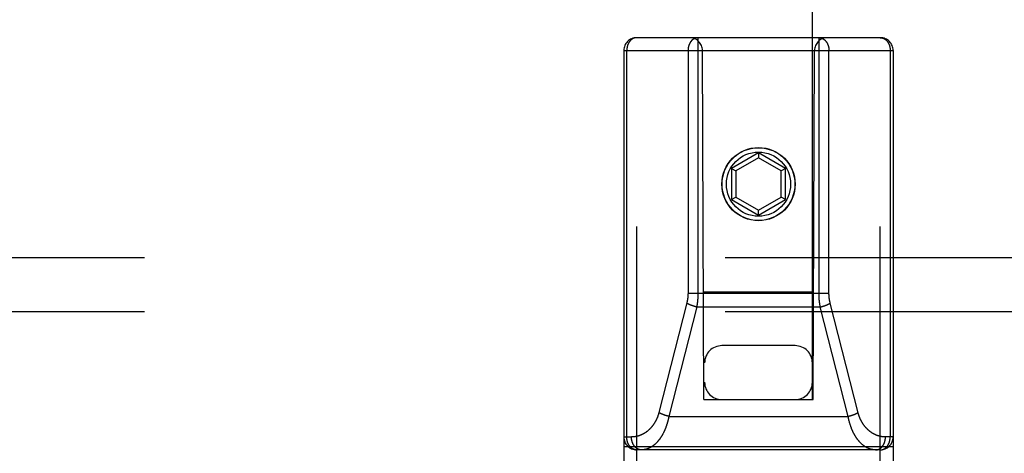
# Model space of a CAD drawing. Header units: inches. Extents: x 0 to 245, y 0 to 158.
# Tile 9 of 159: x 69.5 to 71.79, y 43.41 to 44.41. Entities that reach past the tile are written whole.
import ezdxf

# ---------------------------------------------------------------- set-up
doc = ezdxf.new("R2010")
doc.units = ezdxf.units.IN
doc.header["$LTSCALE"] = 13.466196
doc.header["$MEASUREMENT"] = 0
doc.linetypes.add('HIDDEN', pattern=[0.2, 0.1, -0.1])
doc.layers.add('SECONDARY_OR_LEFT_DOOR_ASSEMBLY', color=7, linetype='CONTINUOUS')
doc.layers.add('SUBPANEL', color=7, linetype='CONTINUOUS')

msp = doc.modelspace()

# ---------------------------------------------------------------- linework, layer by layer
at = {"layer": 'SECONDARY_OR_LEFT_DOOR_ASSEMBLY', "color": 8, "linetype": 'HIDDEN'}
for p, q in [((71.093, 75.5327), (71.093, 43.5309)), ((71.343, 43.5309), (71.343, 75.5327)), ((71.5005, 44.3709), (70.9355, 44.3709)), ((70.9355, 42.5859), (70.9355, 44.3709)), ((71.3584, 43.7769), (71.3584, 44.3709)), ((71.5005, 42.5859), (71.5005, 44.3709)), ((70.9055, 44.3409), (71.5305, 44.3409)), ((70.9055, 44.3409), (70.9055, 42.6159)), ((70.9124, 43.4439), (70.9124, 44.3409)), ((71.0915, 43.5309), (71.088, 44.3409)), ((71.3445, 43.5309), (71.348, 44.3409)), ((71.3815, 43.7772), (71.3815, 44.3409)), ((71.5235, 44.3409), (71.5235, 43.4439)), ((71.5305, 44.3409), (71.5305, 42.6159)), ((71.218, 44.1034), (71.1555, 44.0673)), ((71.2805, 44.0673), (71.218, 44.1034)), ((71.218, 44.1034), (71.218, 44.0919)), ((71.218, 44.0919), (71.1655, 44.0615)), ((71.2705, 44.0615), (71.218, 44.0919)), ((71.1555, 44.0673), (71.1655, 44.0615)), ((71.1555, 44.0673), (71.1555, 43.9952)), ((71.1655, 44.0615), (71.1655, 44.0009)), ((71.2805, 44.0673), (71.2705, 44.0615)), ((71.2705, 44.0009), (71.2705, 44.0615)), ((71.2805, 43.9952), (71.2805, 44.0673)), ((71.1555, 43.9952), (71.1655, 44.0009)), ((71.1555, 43.9952), (71.218, 43.9591)), ((71.1655, 44.0009), (71.218, 43.9706)), ((71.218, 43.9706), (71.2705, 44.0009)), ((71.218, 43.9591), (71.2805, 43.9952)), ((71.2805, 43.9952), (71.2705, 44.0009)), ((71.218, 43.9591), (71.218, 43.9706)), ((71.0904, 43.7809), (71.3455, 43.7809)), ((71.0545, 43.7779), (71.3815, 43.7779)), ((71.0517, 43.7553), (70.987, 43.5005)), ((71.0746, 43.7458), (71.01, 43.4918)), ((71.0664, 43.748), (71.0656, 43.7483)), ((71.0672, 43.7478), (71.0664, 43.748)), ((71.068, 43.7475), (71.0672, 43.7478)), ((71.0688, 43.7473), (71.068, 43.7475)), ((71.0697, 43.7471), (71.0688, 43.7473)), ((71.0705, 43.7468), (71.0697, 43.7471)), ((71.0713, 43.7466), (71.0705, 43.7468)), ((71.0721, 43.7464), (71.0713, 43.7466)), ((71.073, 43.7462), (71.0721, 43.7464)), ((71.0738, 43.746), (71.073, 43.7462)), ((71.0746, 43.7458), (71.0738, 43.746)), ((71.0746, 43.7458), (71.3613, 43.7458)), ((71.3613, 43.7458), (71.3621, 43.746)), ((71.4259, 43.4918), (71.3613, 43.7458)), ((71.3621, 43.746), (71.363, 43.7462)), ((71.363, 43.7462), (71.3638, 43.7464)), ((71.3638, 43.7464), (71.3646, 43.7466)), ((71.3646, 43.7466), (71.3654, 43.7468)), ((71.3654, 43.7468), (71.3663, 43.7471)), ((71.3675, 43.7474), (71.3683, 43.7477)), ((71.3683, 43.7477), (71.3691, 43.7479)), ((71.3691, 43.7479), (71.3699, 43.7482)), ((71.3699, 43.7482), (71.3707, 43.7484)), ((71.3707, 43.7484), (71.3715, 43.7487)), ((71.4491, 43.4998), (71.3844, 43.7545)), ((71.303, 43.6559), (71.133, 43.6559)), ((71.0915, 43.5309), (71.093, 43.5309)), ((71.093, 43.5309), (71.343, 43.5309)), ((71.343, 43.5309), (71.3445, 43.5309)), ((71.0018, 43.494), (71.0011, 43.4943)), ((71.0026, 43.4938), (71.0018, 43.494)), ((71.0035, 43.4935), (71.0026, 43.4938)), ((71.0043, 43.4933), (71.0035, 43.4935)), ((71.0051, 43.493), (71.0043, 43.4933)), ((71.0059, 43.4928), (71.0051, 43.493)), ((71.0067, 43.4926), (71.0059, 43.4928)), ((71.0076, 43.4924), (71.0067, 43.4926)), ((71.0084, 43.4922), (71.0076, 43.4924)), ((71.0092, 43.492), (71.0084, 43.4922)), ((71.01, 43.4918), (71.0092, 43.492)), ((71.01, 43.4918), (71.4259, 43.4918)), ((71.4259, 43.4918), (71.4267, 43.492)), ((71.4267, 43.492), (71.4275, 43.4922)), ((71.4275, 43.4922), (71.4284, 43.4924)), ((71.4284, 43.4924), (71.4292, 43.4926)), ((71.4292, 43.4926), (71.43, 43.4928)), ((71.43, 43.4928), (71.4308, 43.493)), ((71.4321, 43.4934), (71.4329, 43.4936)), ((71.4329, 43.4936), (71.4337, 43.4939)), ((71.4337, 43.4939), (71.4345, 43.4942)), ((71.4345, 43.4942), (71.4353, 43.4944)), ((71.4353, 43.4944), (71.4361, 43.4947)), ((70.9055, 43.4439), (70.9234, 43.4439)), ((71.5305, 43.4439), (71.5126, 43.4439)), ((70.9055, 43.4219), (71.5305, 43.4219)), ((71.5005, 43.4139), (70.9355, 43.4139))]:
    msp.add_line(p, q, dxfattribs=at)
for points in [[(70.9355, 44.3709), (70.9352, 44.3709), (70.9348, 44.3709), (70.9345, 44.3709), (70.9342, 44.3709), (70.9339, 44.3709), (70.9336, 44.3708), (70.9332, 44.3708), (70.9329, 44.3707), (70.9326, 44.3707), (70.9323, 44.3706), (70.932, 44.3706), (70.9316, 44.3705), (70.9313, 44.3704), (70.931, 44.3704), (70.9307, 44.3703), (70.9304, 44.3702), (70.93, 44.3701), (70.9297, 44.37), (70.9294, 44.3699), (70.9291, 44.3698), (70.9288, 44.3696), (70.9285, 44.3695), (70.9282, 44.3694), (70.9279, 44.3693), (70.9276, 44.3691), (70.9273, 44.369), (70.927, 44.3688), (70.9267, 44.3687), (70.9264, 44.3685), (70.9261, 44.3683), (70.9258, 44.3681), (70.9255, 44.368), (70.9252, 44.3678), (70.9249, 44.3676), (70.9246, 44.3674), (70.9243, 44.3672), (70.924, 44.367), (70.9238, 44.3668), (70.9235, 44.3666), (70.9232, 44.3663), (70.9229, 44.3661), (70.9227, 44.3659), (70.9224, 44.3656), (70.9221, 44.3654), (70.9219, 44.3652), (70.9216, 44.3649), (70.9214, 44.3647), (70.9211, 44.3644), (70.9208, 44.3641), (70.9206, 44.3639), (70.9204, 44.3636), (70.9201, 44.3633), (70.9199, 44.363), (70.9196, 44.3627), (70.9194, 44.3624), (70.9192, 44.3622), (70.9189, 44.3619), (70.9187, 44.3616), (70.9185, 44.3612), (70.9183, 44.3609), (70.9181, 44.3606), (70.9179, 44.3603), (70.9176, 44.36), (70.9174, 44.3596), (70.9172, 44.3593), (70.917, 44.359), (70.9169, 44.3586), (70.9167, 44.3583), (70.9165, 44.358), (70.9163, 44.3576), (70.9161, 44.3573), (70.9159, 44.3569), (70.9158, 44.3565), (70.9156, 44.3562), (70.9154, 44.3558), (70.9153, 44.3554), (70.9151, 44.3551), (70.915, 44.3547), (70.9148, 44.3543), (70.9147, 44.354), (70.9145, 44.3536), (70.9144, 44.3532), (70.9143, 44.3528), (70.9142, 44.3524), (70.914, 44.352), (70.9139, 44.3516), (70.9138, 44.3512), (70.9137, 44.3508), (70.9136, 44.3504), (70.9135, 44.35), (70.9134, 44.3496), (70.9133, 44.3492), (70.9132, 44.3488), (70.9131, 44.3484), (70.9131, 44.348), (70.913, 44.3476), (70.9129, 44.3472), (70.9128, 44.3468), (70.9128, 44.3464), (70.9127, 44.346), (70.9127, 44.3455), (70.9126, 44.3451), (70.9126, 44.3447), (70.9125, 44.3443), (70.9125, 44.3439), (70.9125, 44.3434), (70.9125, 44.343), (70.9124, 44.3426), (70.9124, 44.3422), (70.9124, 44.3418), (70.9124, 44.3413), (70.9124, 44.3409)], [(71.0775, 44.3709), (71.0772, 44.3709), (71.0769, 44.3709), (71.0766, 44.3709), (71.0763, 44.3709), (71.0759, 44.3709), (71.0756, 44.3708), (71.0753, 44.3708), (71.075, 44.3707), (71.0746, 44.3707), (71.0743, 44.3706), (71.074, 44.3706), (71.0737, 44.3705), (71.0734, 44.3704), (71.0731, 44.3704), (71.0727, 44.3703), (71.0724, 44.3702), (71.0721, 44.3701), (71.0718, 44.37), (71.0715, 44.3699), (71.0712, 44.3698), (71.0709, 44.3696), (71.0705, 44.3695), (71.0702, 44.3694), (71.0699, 44.3692), (71.0696, 44.3691), (71.0693, 44.369), (71.069, 44.3688), (71.0687, 44.3686), (71.0684, 44.3685), (71.0681, 44.3683), (71.0678, 44.3681), (71.0675, 44.368), (71.0672, 44.3678), (71.067, 44.3676), (71.0667, 44.3674), (71.0664, 44.3672), (71.0661, 44.367), (71.0658, 44.3668), (71.0655, 44.3666), (71.0653, 44.3663), (71.065, 44.3661), (71.0647, 44.3659), (71.0645, 44.3656), (71.0642, 44.3654), (71.0639, 44.3652), (71.0637, 44.3649), (71.0634, 44.3646), (71.0632, 44.3644), (71.0629, 44.3641), (71.0627, 44.3639), (71.0624, 44.3636), (71.0622, 44.3633), (71.0619, 44.363), (71.0617, 44.3627), (71.0615, 44.3624), (71.0612, 44.3621), (71.061, 44.3618), (71.0608, 44.3615), (71.0606, 44.3612), (71.0603, 44.3609), (71.0601, 44.3606), (71.0599, 44.3603), (71.0597, 44.36), (71.0595, 44.3596), (71.0593, 44.3593), (71.0591, 44.359), (71.0589, 44.3586), (71.0587, 44.3583), (71.0585, 44.3579), (71.0584, 44.3576), (71.0582, 44.3572), (71.058, 44.3569), (71.0578, 44.3565), (71.0577, 44.3562), (71.0575, 44.3558), (71.0574, 44.3554), (71.0572, 44.3551), (71.057, 44.3547), (71.0569, 44.3543), (71.0568, 44.3539), (71.0566, 44.3536), (71.0565, 44.3532), (71.0564, 44.3528), (71.0562, 44.3524), (71.0561, 44.352), (71.056, 44.3516), (71.0559, 44.3512), (71.0558, 44.3508), (71.0557, 44.3504), (71.0556, 44.35), (71.0555, 44.3496), (71.0554, 44.3492), (71.0553, 44.3488), (71.0552, 44.3484), (71.0551, 44.348), (71.055, 44.3476), (71.055, 44.3472), (71.0549, 44.3468), (71.0549, 44.3464), (71.0548, 44.346), (71.0547, 44.3455), (71.0547, 44.3451), (71.0547, 44.3447), (71.0546, 44.3443), (71.0546, 44.3439), (71.0546, 44.3434), (71.0545, 44.343), (71.0545, 44.3426), (71.0545, 44.3422), (71.0545, 44.3418), (71.0545, 44.3413), (71.0545, 44.3409)], [(71.0775, 44.3709), (71.0775, 43.777), (71.0775, 43.776), (71.0775, 43.7751), (71.0775, 43.7741), (71.0775, 43.7732), (71.0774, 43.7722), (71.0774, 43.7713), (71.0774, 43.7703), (71.0773, 43.7694), (71.0773, 43.7684), (71.0772, 43.7675), (71.0772, 43.7666), (71.0771, 43.7656), (71.0771, 43.7647), (71.077, 43.7637), (71.0769, 43.7628), (71.0768, 43.7618), (71.0767, 43.7609), (71.0766, 43.76), (71.0765, 43.759), (71.0764, 43.7581), (71.0763, 43.7572), (71.0762, 43.7562), (71.0761, 43.7553), (71.076, 43.7543), (71.0759, 43.7534), (71.0757, 43.7525), (71.0756, 43.7515), (71.0754, 43.7506), (71.0753, 43.7496), (71.0751, 43.7487), (71.075, 43.7477), (71.0748, 43.7467), (71.0746, 43.7458)], [(71.3584, 44.3709), (71.3587, 44.3709), (71.359, 44.3709), (71.3593, 44.3709), (71.3597, 44.3709), (71.36, 44.3709), (71.3603, 44.3708), (71.3606, 44.3708), (71.361, 44.3707), (71.3613, 44.3707), (71.3616, 44.3706), (71.3619, 44.3706), (71.3622, 44.3705), (71.3626, 44.3704), (71.3629, 44.3704), (71.3632, 44.3703), (71.3635, 44.3702), (71.3638, 44.3701), (71.3641, 44.37), (71.3645, 44.3699), (71.3648, 44.3698), (71.3651, 44.3696), (71.3654, 44.3695), (71.3657, 44.3694), (71.366, 44.3692), (71.3663, 44.3691), (71.3666, 44.369), (71.3669, 44.3688), (71.3672, 44.3686), (71.3675, 44.3685), (71.3678, 44.3683), (71.3681, 44.3681), (71.3684, 44.368), (71.3687, 44.3678), (71.369, 44.3676), (71.3693, 44.3674), (71.3695, 44.3672), (71.3698, 44.367), (71.3701, 44.3668), (71.3704, 44.3666), (71.3707, 44.3663), (71.3709, 44.3661), (71.3712, 44.3659), (71.3715, 44.3656), (71.3717, 44.3654), (71.372, 44.3652), (71.3723, 44.3649), (71.3725, 44.3646), (71.3728, 44.3644), (71.373, 44.3641), (71.3733, 44.3639), (71.3735, 44.3636), (71.3738, 44.3633), (71.374, 44.363), (71.3742, 44.3627), (71.3745, 44.3624), (71.3747, 44.3621), (71.3749, 44.3618), (71.3752, 44.3615), (71.3754, 44.3612), (71.3756, 44.3609), (71.3758, 44.3606), (71.376, 44.3603), (71.3762, 44.36), (71.3764, 44.3596), (71.3766, 44.3593), (71.3768, 44.359), (71.377, 44.3586), (71.3772, 44.3583), (71.3774, 44.3579), (71.3776, 44.3576), (71.3777, 44.3572), (71.3779, 44.3569), (71.3781, 44.3565), (71.3783, 44.3562), (71.3784, 44.3558), (71.3786, 44.3554), (71.3787, 44.3551), (71.3789, 44.3547), (71.379, 44.3543), (71.3792, 44.3539), (71.3793, 44.3536), (71.3794, 44.3532), (71.3796, 44.3528), (71.3797, 44.3524), (71.3798, 44.352), (71.3799, 44.3516), (71.3801, 44.3512), (71.3802, 44.3508), (71.3803, 44.3504), (71.3804, 44.35), (71.3805, 44.3496), (71.3806, 44.3492), (71.3806, 44.3488), (71.3807, 44.3484), (71.3808, 44.348), (71.3809, 44.3476), (71.381, 44.3472), (71.381, 44.3468), (71.3811, 44.3464), (71.3811, 44.346), (71.3812, 44.3455), (71.3812, 44.3451), (71.3813, 44.3447), (71.3813, 44.3443), (71.3814, 44.3439), (71.3814, 44.3434), (71.3814, 44.343), (71.3814, 44.3426), (71.3814, 44.3422), (71.3815, 44.3418), (71.3815, 44.3413), (71.3815, 44.3409)], [(71.5005, 44.3709), (71.5008, 44.3709), (71.5011, 44.3709), (71.5014, 44.3709), (71.5017, 44.3709), (71.502, 44.3709), (71.5024, 44.3708), (71.5027, 44.3708), (71.503, 44.3707), (71.5033, 44.3707), (71.5037, 44.3706), (71.504, 44.3706), (71.5043, 44.3705), (71.5046, 44.3704), (71.5049, 44.3704), (71.5053, 44.3703), (71.5056, 44.3702), (71.5059, 44.3701), (71.5062, 44.37), (71.5065, 44.3699), (71.5068, 44.3698), (71.5071, 44.3696), (71.5074, 44.3695), (71.5078, 44.3694), (71.5081, 44.3693), (71.5084, 44.3691), (71.5087, 44.369), (71.509, 44.3688), (71.5093, 44.3687), (71.5096, 44.3685), (71.5099, 44.3683), (71.5102, 44.3681), (71.5105, 44.368), (71.5107, 44.3678), (71.511, 44.3676), (71.5113, 44.3674), (71.5116, 44.3672), (71.5119, 44.367), (71.5122, 44.3668), (71.5124, 44.3666), (71.5127, 44.3663), (71.513, 44.3661), (71.5133, 44.3659), (71.5135, 44.3656), (71.5138, 44.3654), (71.5141, 44.3652), (71.5143, 44.3649), (71.5146, 44.3647), (71.5148, 44.3644), (71.5151, 44.3641), (71.5153, 44.3639), (71.5156, 44.3636), (71.5158, 44.3633), (71.5161, 44.363), (71.5163, 44.3627), (71.5165, 44.3624), (71.5168, 44.3622), (71.517, 44.3619), (71.5172, 44.3616), (71.5174, 44.3612), (71.5177, 44.3609), (71.5179, 44.3606), (71.5181, 44.3603), (71.5183, 44.36), (71.5185, 44.3596), (71.5187, 44.3593), (71.5189, 44.359), (71.5191, 44.3586), (71.5193, 44.3583), (71.5195, 44.358), (71.5196, 44.3576), (71.5198, 44.3573), (71.52, 44.3569), (71.5202, 44.3565), (71.5203, 44.3562), (71.5205, 44.3558), (71.5206, 44.3554), (71.5208, 44.3551), (71.521, 44.3547), (71.5211, 44.3543), (71.5212, 44.354), (71.5214, 44.3536), (71.5215, 44.3532), (71.5216, 44.3528), (71.5218, 44.3524), (71.5219, 44.352), (71.522, 44.3516), (71.5221, 44.3512), (71.5222, 44.3508), (71.5223, 44.3504), (71.5224, 44.35), (71.5225, 44.3496), (71.5226, 44.3492), (71.5227, 44.3488), (71.5228, 44.3484), (71.5229, 44.348), (71.523, 44.3476), (71.523, 44.3472), (71.5231, 44.3468), (71.5231, 44.3464), (71.5232, 44.346), (71.5233, 44.3455), (71.5233, 44.3451), (71.5233, 44.3447), (71.5234, 44.3443), (71.5234, 44.3439), (71.5235, 44.3434), (71.5235, 44.343), (71.5235, 44.3426), (71.5235, 44.3422), (71.5235, 44.3418), (71.5235, 44.3413), (71.5235, 44.3409)], [(71.0545, 44.3409), (71.0545, 43.7772), (71.0545, 43.7765), (71.0544, 43.7758), (71.0544, 43.7752), (71.0544, 43.7745), (71.0544, 43.7738), (71.0543, 43.7731), (71.0543, 43.7724), (71.0543, 43.7717), (71.0542, 43.771), (71.0542, 43.7703), (71.0541, 43.7697), (71.0541, 43.769), (71.054, 43.7683), (71.0539, 43.7676), (71.0538, 43.7669), (71.0538, 43.7662), (71.0537, 43.7656), (71.0536, 43.7649), (71.0535, 43.7642), (71.0534, 43.7635), (71.0533, 43.7628), (71.0532, 43.7621), (71.053, 43.7615), (71.0529, 43.7608), (71.0528, 43.7601), (71.0527, 43.7594), (71.0525, 43.7587), (71.0524, 43.7581), (71.0522, 43.7574), (71.0521, 43.7567), (71.0519, 43.756), (71.0517, 43.7553)], [(71.3613, 43.7458), (71.3611, 43.7467), (71.361, 43.7477), (71.3608, 43.7486), (71.3607, 43.7495), (71.3605, 43.7504), (71.3604, 43.7514), (71.3602, 43.7523), (71.3601, 43.7532), (71.36, 43.7542), (71.3598, 43.7551), (71.3597, 43.756), (71.3596, 43.757), (71.3595, 43.7579), (71.3594, 43.7588), (71.3593, 43.7598), (71.3592, 43.7607), (71.3591, 43.7617), (71.359, 43.7626), (71.359, 43.7635), (71.3589, 43.7645), (71.3588, 43.7654), (71.3588, 43.7664), (71.3587, 43.7673), (71.3587, 43.7683), (71.3586, 43.7692), (71.3586, 43.7701), (71.3585, 43.7711), (71.3585, 43.772), (71.3585, 43.773), (71.3584, 43.774), (71.3584, 43.775), (71.3584, 43.7759), (71.3584, 43.7769)], [(71.3844, 43.7545), (71.3842, 43.7552), (71.384, 43.7559), (71.3839, 43.7566), (71.3837, 43.7573), (71.3836, 43.7579), (71.3834, 43.7586), (71.3833, 43.7593), (71.3832, 43.76), (71.383, 43.7606), (71.3829, 43.7613), (71.3828, 43.762), (71.3827, 43.7627), (71.3826, 43.7634), (71.3825, 43.7641), (71.3824, 43.7647), (71.3823, 43.7654), (71.3822, 43.7661), (71.3821, 43.7668), (71.382, 43.7675), (71.382, 43.7682), (71.3819, 43.7688), (71.3818, 43.7695), (71.3818, 43.7702), (71.3817, 43.7709), (71.3817, 43.7716), (71.3816, 43.7723), (71.3816, 43.773), (71.3816, 43.7736), (71.3815, 43.7743), (71.3815, 43.7751), (71.3815, 43.7758), (71.3815, 43.7765), (71.3815, 43.7772)], [(71.0656, 43.7483), (71.0648, 43.7486), (71.0645, 43.7487), (71.0641, 43.7488), (71.0637, 43.749), (71.0633, 43.7491), (71.0629, 43.7492), (71.0625, 43.7494), (71.0622, 43.7495), (71.0618, 43.7497), (71.0614, 43.7498), (71.061, 43.7499), (71.0607, 43.7501), (71.0603, 43.7502), (71.0599, 43.7504), (71.0596, 43.7505), (71.0592, 43.7507), (71.0589, 43.7508), (71.0585, 43.751), (71.0582, 43.7511), (71.0578, 43.7513), (71.0575, 43.7514), (71.0572, 43.7516), (71.0568, 43.7517), (71.0565, 43.7519), (71.0562, 43.752), (71.0559, 43.7522), (71.0556, 43.7523), (71.0552, 43.7525), (71.0549, 43.7527), (71.0546, 43.7528), (71.0543, 43.753), (71.054, 43.7531), (71.0537, 43.7533), (71.0535, 43.7534), (71.0532, 43.7536), (71.0529, 43.7538), (71.0526, 43.7539), (71.0523, 43.7541), (71.0521, 43.7542), (71.0518, 43.7544), (71.0516, 43.7545)], [(71.3663, 43.7471), (71.3667, 43.7472), (71.3675, 43.7474)], [(71.3715, 43.7487), (71.3719, 43.7488), (71.3723, 43.749), (71.3726, 43.7491), (71.373, 43.7492), (71.3734, 43.7494), (71.3738, 43.7495), (71.3742, 43.7497), (71.3745, 43.7498), (71.3749, 43.7499), (71.3753, 43.7501), (71.3756, 43.7502), (71.376, 43.7504), (71.3763, 43.7505), (71.3767, 43.7507), (71.377, 43.7508), (71.3774, 43.751), (71.3777, 43.7511), (71.3781, 43.7513), (71.3784, 43.7514), (71.3788, 43.7516), (71.3791, 43.7517), (71.3794, 43.7519), (71.3797, 43.752), (71.3801, 43.7522), (71.3804, 43.7523), (71.3807, 43.7525), (71.381, 43.7527), (71.3813, 43.7528), (71.3816, 43.753), (71.3819, 43.7531), (71.3822, 43.7533), (71.3825, 43.7534), (71.3828, 43.7536), (71.383, 43.7538), (71.3833, 43.7539), (71.3836, 43.7541), (71.3839, 43.7542), (71.3841, 43.7544), (71.3844, 43.7545)], [(70.987, 43.5005), (70.9868, 43.4998), (70.9866, 43.4991), (70.9864, 43.4984), (70.9862, 43.4977), (70.986, 43.497), (70.9858, 43.4963), (70.9856, 43.4956), (70.9854, 43.4949), (70.9851, 43.4942), (70.9849, 43.4935), (70.9847, 43.4928), (70.9844, 43.4921), (70.9842, 43.4914), (70.9839, 43.4907), (70.9836, 43.4901), (70.9834, 43.4894), (70.9831, 43.4887), (70.9828, 43.488), (70.9825, 43.4873), (70.9822, 43.4866), (70.9819, 43.486), (70.9816, 43.4853), (70.9813, 43.4846), (70.981, 43.484), (70.9807, 43.4833), (70.9803, 43.4826), (70.98, 43.482), (70.9797, 43.4813), (70.9793, 43.4807), (70.979, 43.48), (70.9786, 43.4794), (70.9783, 43.4787), (70.9779, 43.4781), (70.9775, 43.4774), (70.9771, 43.4768), (70.9767, 43.4762), (70.9763, 43.4755), (70.9759, 43.4749), (70.9755, 43.4743), (70.9751, 43.4737), (70.9747, 43.4731), (70.9743, 43.4725), (70.9739, 43.4719), (70.9734, 43.4712), (70.973, 43.4706), (70.9725, 43.4701), (70.9721, 43.4695), (70.9716, 43.4689), (70.9712, 43.4683), (70.9707, 43.4677), (70.9702, 43.4671), (70.9698, 43.4666), (70.9693, 43.466), (70.9688, 43.4655), (70.9683, 43.4649), (70.9678, 43.4644), (70.9673, 43.4638), (70.9667, 43.4633), (70.9662, 43.4627), (70.9657, 43.4622), (70.9652, 43.4617), (70.9646, 43.4612), (70.9641, 43.4607), (70.9635, 43.4602), (70.963, 43.4597), (70.9624, 43.4592), (70.9619, 43.4587), (70.9613, 43.4582), (70.9607, 43.4577), (70.9602, 43.4573), (70.9596, 43.4568), (70.959, 43.4564), (70.9584, 43.4559), (70.9578, 43.4555), (70.9572, 43.455), (70.9566, 43.4546), (70.956, 43.4542), (70.9554, 43.4538), (70.9547, 43.4534), (70.9541, 43.453), (70.9535, 43.4526), (70.9528, 43.4522), (70.9522, 43.4518), (70.9516, 43.4515), (70.9509, 43.4511), (70.9503, 43.4508), (70.9496, 43.4504), (70.9489, 43.4501), (70.9483, 43.4497), (70.9476, 43.4494), (70.9469, 43.4491), (70.9463, 43.4488), (70.9456, 43.4485), (70.9449, 43.4482), (70.9442, 43.448), (70.9435, 43.4477), (70.9428, 43.4474), (70.9421, 43.4472), (70.9414, 43.4469), (70.9407, 43.4467), (70.94, 43.4465), (70.9393, 43.4463), (70.9386, 43.4461), (70.9379, 43.4459), (70.9372, 43.4457), (70.9365, 43.4455), (70.9358, 43.4453), (70.935, 43.4452), (70.9343, 43.445), (70.9336, 43.4449), (70.9329, 43.4447), (70.9322, 43.4446), (70.9314, 43.4445), (70.9307, 43.4444), (70.93, 43.4443), (70.9292, 43.4442), (70.9285, 43.4442), (70.9278, 43.4441), (70.927, 43.444), (70.9263, 43.444), (70.9256, 43.444), (70.9248, 43.4439), (70.9241, 43.4439), (70.9234, 43.4439)], [(71.01, 43.4918), (71.0099, 43.4908), (71.0097, 43.4898), (71.0095, 43.4888), (71.0093, 43.4879), (71.0091, 43.4869), (71.0089, 43.4859), (71.0086, 43.485), (71.0084, 43.484), (71.0082, 43.4831), (71.008, 43.4821), (71.0077, 43.4811), (71.0075, 43.4802), (71.0072, 43.4792), (71.007, 43.4783), (71.0067, 43.4774), (71.0064, 43.4764), (71.0062, 43.4755), (71.0059, 43.4745), (71.0056, 43.4736), (71.0053, 43.4727), (71.005, 43.4717), (71.0047, 43.4708), (71.0044, 43.4699), (71.0041, 43.469), (71.0037, 43.4681), (71.0034, 43.4672), (71.0031, 43.4662), (71.0027, 43.4653), (71.0024, 43.4644), (71.002, 43.4636), (71.0017, 43.4627), (71.0013, 43.4618), (71.0009, 43.4609), (71.0006, 43.46), (71.0002, 43.4591), (70.9998, 43.4583), (70.9994, 43.4574), (70.999, 43.4565), (70.9986, 43.4557), (70.9982, 43.4548), (70.9978, 43.454), (70.9974, 43.4532), (70.9969, 43.4523), (70.9965, 43.4515), (70.9961, 43.4507), (70.9956, 43.4499), (70.9952, 43.449), (70.9947, 43.4482), (70.9942, 43.4474), (70.9938, 43.4466), (70.9933, 43.4459), (70.9928, 43.4451), (70.9923, 43.4443), (70.9918, 43.4435), (70.9913, 43.4428), (70.9908, 43.442), (70.9903, 43.4413), (70.9898, 43.4405), (70.9893, 43.4398), (70.9888, 43.4391), (70.9882, 43.4384), (70.9877, 43.4377), (70.9872, 43.437), (70.9866, 43.4363), (70.9861, 43.4356), (70.9855, 43.4349), (70.9849, 43.4342), (70.9844, 43.4336), (70.9838, 43.4329), (70.9832, 43.4323), (70.9826, 43.4316), (70.9821, 43.431), (70.9815, 43.4304), (70.9809, 43.4298), (70.9803, 43.4292), (70.9796, 43.4286), (70.979, 43.428), (70.9784, 43.4275), (70.9778, 43.4269), (70.9772, 43.4264), (70.9765, 43.4258), (70.9759, 43.4253), (70.9753, 43.4248), (70.9746, 43.4243), (70.974, 43.4238), (70.9733, 43.4233), (70.9727, 43.4228), (70.972, 43.4224), (70.9713, 43.4219), (70.9707, 43.4215), (70.97, 43.4211), (70.9693, 43.4206), (70.9686, 43.4202), (70.968, 43.4198), (70.9673, 43.4195), (70.9666, 43.4191), (70.9659, 43.4187), (70.9652, 43.4184), (70.9645, 43.4181), (70.9638, 43.4177), (70.9631, 43.4174), (70.9624, 43.4171), (70.9617, 43.4169), (70.961, 43.4166), (70.9603, 43.4163), (70.9596, 43.4161), (70.9588, 43.4159), (70.9581, 43.4156), (70.9574, 43.4154), (70.9567, 43.4152), (70.9559, 43.4151), (70.9552, 43.4149), (70.9545, 43.4147), (70.9538, 43.4146), (70.953, 43.4145), (70.9523, 43.4144), (70.9516, 43.4143), (70.9508, 43.4142), (70.9501, 43.4141), (70.9494, 43.414), (70.9486, 43.414), (70.9479, 43.414), (70.9472, 43.4139), (70.9464, 43.4139)], [(71.0011, 43.4943), (71.0003, 43.4945), (70.9999, 43.4947), (70.9995, 43.4948), (70.9991, 43.495), (70.9987, 43.4951), (70.9983, 43.4952), (70.998, 43.4954), (70.9976, 43.4955), (70.9972, 43.4956), (70.9968, 43.4958), (70.9965, 43.4959), (70.9961, 43.4961), (70.9957, 43.4962), (70.9954, 43.4964), (70.995, 43.4965), (70.9947, 43.4967), (70.9943, 43.4968), (70.994, 43.497), (70.9936, 43.4971), (70.9933, 43.4973), (70.9929, 43.4974), (70.9926, 43.4976), (70.9923, 43.4977), (70.9919, 43.4979), (70.9916, 43.498), (70.9913, 43.4982), (70.991, 43.4983), (70.9907, 43.4985), (70.9904, 43.4986), (70.9901, 43.4988), (70.9898, 43.499), (70.9895, 43.4991), (70.9892, 43.4993), (70.9889, 43.4994), (70.9886, 43.4996), (70.9883, 43.4997), (70.988, 43.4999), (70.9878, 43.5001), (70.9875, 43.5002), (70.9872, 43.5004), (70.987, 43.5005)], [(71.4895, 43.4139), (71.4888, 43.4139), (71.488, 43.414), (71.4873, 43.414), (71.4866, 43.414), (71.4859, 43.4141), (71.4852, 43.4142), (71.4844, 43.4142), (71.4837, 43.4143), (71.483, 43.4145), (71.4823, 43.4146), (71.4815, 43.4147), (71.4808, 43.4149), (71.4801, 43.415), (71.4794, 43.4152), (71.4787, 43.4154), (71.478, 43.4156), (71.4773, 43.4158), (71.4766, 43.416), (71.4759, 43.4163), (71.4751, 43.4165), (71.4744, 43.4168), (71.4737, 43.4171), (71.4731, 43.4173), (71.4724, 43.4176), (71.4717, 43.418), (71.471, 43.4183), (71.4703, 43.4186), (71.4696, 43.419), (71.4689, 43.4193), (71.4683, 43.4197), (71.4676, 43.4201), (71.4669, 43.4205), (71.4662, 43.4209), (71.4656, 43.4213), (71.4649, 43.4217), (71.4643, 43.4221), (71.4636, 43.4226), (71.463, 43.423), (71.4623, 43.4235), (71.4617, 43.424), (71.4611, 43.4245), (71.4604, 43.425), (71.4598, 43.4255), (71.4592, 43.426), (71.4586, 43.4266), (71.4579, 43.4271), (71.4573, 43.4276), (71.4567, 43.4282), (71.4561, 43.4288), (71.4555, 43.4294), (71.4549, 43.4299), (71.4543, 43.4305), (71.4538, 43.4311), (71.4532, 43.4318), (71.4526, 43.4324), (71.452, 43.433), (71.4515, 43.4337), (71.4509, 43.4343), (71.4504, 43.435), (71.4498, 43.4356), (71.4493, 43.4363), (71.4487, 43.437), (71.4482, 43.4377), (71.4477, 43.4384), (71.4472, 43.4391), (71.4466, 43.4398), (71.4461, 43.4405), (71.4456, 43.4412), (71.4451, 43.442), (71.4446, 43.4427), (71.4441, 43.4435), (71.4437, 43.4442), (71.4432, 43.445), (71.4427, 43.4457), (71.4422, 43.4465), (71.4418, 43.4473), (71.4413, 43.4481), (71.4409, 43.4489), (71.4404, 43.4497), (71.44, 43.4505), (71.4396, 43.4513), (71.4391, 43.4521), (71.4387, 43.4529), (71.4383, 43.4537), (71.4379, 43.4546), (71.4375, 43.4554), (71.4371, 43.4562), (71.4367, 43.4571), (71.4363, 43.4579), (71.4359, 43.4588), (71.4355, 43.4596), (71.4352, 43.4605), (71.4348, 43.4614), (71.4344, 43.4622), (71.4341, 43.4631), (71.4337, 43.464), (71.4334, 43.4649), (71.433, 43.4657), (71.4327, 43.4666), (71.4324, 43.4675), (71.4321, 43.4684), (71.4318, 43.4693), (71.4314, 43.4702), (71.4311, 43.4711), (71.4308, 43.472), (71.4305, 43.473), (71.4303, 43.4739), (71.43, 43.4748), (71.4297, 43.4757), (71.4294, 43.4766), (71.4292, 43.4776), (71.4289, 43.4785), (71.4287, 43.4794), (71.4284, 43.4804), (71.4282, 43.4813), (71.4279, 43.4822), (71.4277, 43.4832), (71.4275, 43.4841), (71.4273, 43.4851), (71.427, 43.486), (71.4268, 43.487), (71.4266, 43.4879), (71.4264, 43.4889), (71.4262, 43.4898), (71.4261, 43.4908), (71.4259, 43.4918)], [(71.4308, 43.493), (71.4313, 43.4932), (71.4321, 43.4934)], [(71.4361, 43.4947), (71.4364, 43.4948), (71.4368, 43.495), (71.4372, 43.4951), (71.4376, 43.4952), (71.438, 43.4954), (71.4384, 43.4955), (71.4387, 43.4956), (71.4391, 43.4958), (71.4395, 43.4959), (71.4398, 43.4961), (71.4402, 43.4962), (71.4406, 43.4964), (71.4409, 43.4965), (71.4413, 43.4967), (71.4416, 43.4968), (71.442, 43.497), (71.4423, 43.4971), (71.4427, 43.4973), (71.443, 43.4974), (71.4433, 43.4976), (71.4437, 43.4977), (71.444, 43.4979), (71.4443, 43.498), (71.4446, 43.4982), (71.445, 43.4983), (71.4453, 43.4985), (71.4456, 43.4986), (71.4459, 43.4988), (71.4462, 43.499), (71.4465, 43.4991), (71.4468, 43.4993), (71.4471, 43.4994), (71.4473, 43.4996), (71.4476, 43.4997), (71.4479, 43.4999), (71.4482, 43.5001), (71.4484, 43.5002), (71.4487, 43.5004), (71.4489, 43.5005)], [(71.5126, 43.4439), (71.5118, 43.4439), (71.5111, 43.4439), (71.5104, 43.444), (71.5097, 43.444), (71.5089, 43.444), (71.5082, 43.4441), (71.5075, 43.4442), (71.5068, 43.4442), (71.5061, 43.4443), (71.5053, 43.4444), (71.5046, 43.4445), (71.5039, 43.4446), (71.5032, 43.4447), (71.5025, 43.4449), (71.5018, 43.445), (71.501, 43.4451), (71.5003, 43.4453), (71.4996, 43.4455), (71.4989, 43.4456), (71.4982, 43.4458), (71.4975, 43.446), (71.4968, 43.4462), (71.4961, 43.4464), (71.4954, 43.4466), (71.4947, 43.4469), (71.494, 43.4471), (71.4934, 43.4473), (71.4927, 43.4476), (71.492, 43.4478), (71.4913, 43.4481), (71.4907, 43.4484), (71.49, 43.4487), (71.4893, 43.449), (71.4887, 43.4493), (71.488, 43.4496), (71.4873, 43.4499), (71.4867, 43.4502), (71.486, 43.4506), (71.4854, 43.4509), (71.4848, 43.4513), (71.4841, 43.4516), (71.4835, 43.452), (71.4829, 43.4523), (71.4822, 43.4527), (71.4816, 43.4531), (71.481, 43.4535), (71.4804, 43.4539), (71.4798, 43.4543), (71.4792, 43.4547), (71.4786, 43.4551), (71.478, 43.4556), (71.4774, 43.456), (71.4768, 43.4565), (71.4762, 43.4569), (71.4757, 43.4574), (71.4751, 43.4578), (71.4745, 43.4583), (71.474, 43.4588), (71.4734, 43.4592), (71.4729, 43.4597), (71.4723, 43.4602), (71.4718, 43.4607), (71.4713, 43.4612), (71.4707, 43.4617), (71.4702, 43.4622), (71.4697, 43.4627), (71.4692, 43.4633), (71.4687, 43.4638), (71.4682, 43.4643), (71.4677, 43.4649), (71.4672, 43.4654), (71.4667, 43.466), (71.4662, 43.4665), (71.4658, 43.4671), (71.4653, 43.4676), (71.4648, 43.4682), (71.4644, 43.4688), (71.4639, 43.4693), (71.4635, 43.4699), (71.4631, 43.4705), (71.4626, 43.4711), (71.4622, 43.4717), (71.4618, 43.4723), (71.4614, 43.4729), (71.4609, 43.4735), (71.4605, 43.4741), (71.4601, 43.4747), (71.4597, 43.4753), (71.4594, 43.4759), (71.459, 43.4765), (71.4586, 43.4772), (71.4582, 43.4778), (71.4579, 43.4784), (71.4575, 43.479), (71.4571, 43.4797), (71.4568, 43.4803), (71.4564, 43.481), (71.4561, 43.4816), (71.4558, 43.4823), (71.4555, 43.4829), (71.4551, 43.4836), (71.4548, 43.4842), (71.4545, 43.4849), (71.4542, 43.4855), (71.4539, 43.4862), (71.4536, 43.4869), (71.4533, 43.4875), (71.453, 43.4882), (71.4528, 43.4889), (71.4525, 43.4895), (71.4522, 43.4902), (71.452, 43.4909), (71.4517, 43.4916), (71.4515, 43.4922), (71.4512, 43.4929), (71.451, 43.4936), (71.4508, 43.4943), (71.4505, 43.495), (71.4503, 43.4957), (71.4501, 43.4964), (71.4499, 43.497), (71.4497, 43.4977), (71.4495, 43.4984), (71.4493, 43.4991), (71.4491, 43.4998)], [(70.9355, 43.4139), (70.9352, 43.4139), (70.9348, 43.4139), (70.9345, 43.414), (70.9342, 43.414), (70.9339, 43.414), (70.9336, 43.414), (70.9332, 43.4141), (70.9329, 43.4141), (70.9326, 43.4142), (70.9323, 43.4142), (70.932, 43.4143), (70.9316, 43.4143), (70.9313, 43.4144), (70.931, 43.4145), (70.9307, 43.4146), (70.9304, 43.4147), (70.93, 43.4148), (70.9297, 43.4149), (70.9294, 43.415), (70.9291, 43.4151), (70.9288, 43.4152), (70.9285, 43.4153), (70.9282, 43.4155), (70.9279, 43.4156), (70.9276, 43.4157), (70.9273, 43.4159), (70.927, 43.416), (70.9267, 43.4162), (70.9264, 43.4164), (70.9261, 43.4165), (70.9258, 43.4167), (70.9255, 43.4169), (70.9252, 43.4171), (70.9249, 43.4173), (70.9246, 43.4175), (70.9243, 43.4177), (70.924, 43.4179), (70.9238, 43.4181), (70.9235, 43.4183), (70.9232, 43.4185), (70.9229, 43.4187), (70.9227, 43.419), (70.9224, 43.4192), (70.9221, 43.4194), (70.9219, 43.4197), (70.9216, 43.4199), (70.9214, 43.4202), (70.9211, 43.4205), (70.9208, 43.4207), (70.9206, 43.421), (70.9204, 43.4213), (70.9201, 43.4215), (70.9199, 43.4218), (70.9196, 43.4221), (70.9194, 43.4224), (70.9192, 43.4227), (70.9189, 43.423), (70.9187, 43.4233), (70.9185, 43.4236), (70.9183, 43.4239), (70.9181, 43.4242), (70.9179, 43.4246), (70.9176, 43.4249), (70.9174, 43.4252), (70.9172, 43.4255), (70.917, 43.4259), (70.9169, 43.4262), (70.9167, 43.4266), (70.9165, 43.4269), (70.9163, 43.4272), (70.9161, 43.4276), (70.9159, 43.428), (70.9158, 43.4283), (70.9156, 43.4287), (70.9154, 43.429), (70.9153, 43.4294), (70.9151, 43.4298), (70.915, 43.4301), (70.9148, 43.4305), (70.9147, 43.4309), (70.9145, 43.4313), (70.9144, 43.4317), (70.9143, 43.432), (70.9142, 43.4324), (70.914, 43.4328), (70.9139, 43.4332), (70.9138, 43.4336), (70.9137, 43.434), (70.9136, 43.4344), (70.9135, 43.4348), (70.9134, 43.4352), (70.9133, 43.4356), (70.9132, 43.436), (70.9131, 43.4364), (70.9131, 43.4368), (70.913, 43.4372), (70.9129, 43.4377), (70.9128, 43.4381), (70.9128, 43.4385), (70.9127, 43.4389), (70.9127, 43.4393), (70.9126, 43.4397), (70.9126, 43.4401), (70.9125, 43.4406), (70.9125, 43.441), (70.9125, 43.4414), (70.9125, 43.4418), (70.9124, 43.4422), (70.9124, 43.4427), (70.9124, 43.4431), (70.9124, 43.4435), (70.9124, 43.4439)], [(70.9464, 43.4139), (70.9461, 43.4139), (70.9458, 43.4139), (70.9454, 43.414), (70.9451, 43.414), (70.9448, 43.414), (70.9445, 43.414), (70.9441, 43.4141), (70.9438, 43.4141), (70.9435, 43.4142), (70.9431, 43.4142), (70.9428, 43.4143), (70.9425, 43.4144), (70.9422, 43.4144), (70.9418, 43.4145), (70.9415, 43.4146), (70.9412, 43.4147), (70.9409, 43.4148), (70.9406, 43.4149), (70.9402, 43.415), (70.9399, 43.4151), (70.9396, 43.4153), (70.9393, 43.4154), (70.939, 43.4155), (70.9387, 43.4157), (70.9384, 43.4158), (70.9381, 43.416), (70.9378, 43.4161), (70.9375, 43.4163), (70.9371, 43.4165), (70.9368, 43.4166), (70.9365, 43.4168), (70.9363, 43.417), (70.936, 43.4172), (70.9357, 43.4174), (70.9354, 43.4176), (70.9351, 43.4178), (70.9348, 43.418), (70.9345, 43.4182), (70.9342, 43.4185), (70.934, 43.4187), (70.9337, 43.4189), (70.9334, 43.4192), (70.9331, 43.4194), (70.9329, 43.4197), (70.9326, 43.4199), (70.9323, 43.4202), (70.9321, 43.4204), (70.9318, 43.4207), (70.9316, 43.421), (70.9313, 43.4213), (70.9311, 43.4215), (70.9308, 43.4218), (70.9306, 43.4221), (70.9304, 43.4224), (70.9301, 43.4227), (70.9299, 43.423), (70.9297, 43.4233), (70.9294, 43.4236), (70.9292, 43.424), (70.929, 43.4243), (70.9288, 43.4246), (70.9286, 43.4249), (70.9284, 43.4253), (70.9282, 43.4256), (70.928, 43.4259), (70.9278, 43.4263), (70.9276, 43.4266), (70.9274, 43.427), (70.9272, 43.4273), (70.927, 43.4277), (70.9268, 43.4281), (70.9267, 43.4284), (70.9265, 43.4288), (70.9263, 43.4292), (70.9262, 43.4295), (70.926, 43.4299), (70.9259, 43.4303), (70.9257, 43.4307), (70.9256, 43.4311), (70.9254, 43.4315), (70.9253, 43.4319), (70.9252, 43.4322), (70.9251, 43.4326), (70.9249, 43.433), (70.9248, 43.4334), (70.9247, 43.4338), (70.9246, 43.4342), (70.9245, 43.4347), (70.9244, 43.4351), (70.9243, 43.4355), (70.9242, 43.4359), (70.9241, 43.4363), (70.924, 43.4367), (70.924, 43.4371), (70.9239, 43.4375), (70.9238, 43.438), (70.9238, 43.4384), (70.9237, 43.4388), (70.9236, 43.4392), (70.9236, 43.4397), (70.9236, 43.4401), (70.9235, 43.4405), (70.9235, 43.4409), (70.9234, 43.4414), (70.9234, 43.4418), (70.9234, 43.4422), (70.9234, 43.4426), (70.9234, 43.4431), (70.9234, 43.4435), (70.9234, 43.4439)], [(71.4895, 43.4139), (71.4898, 43.4139), (71.4902, 43.4139), (71.4905, 43.414), (71.4908, 43.414), (71.4911, 43.414), (71.4915, 43.414), (71.4918, 43.4141), (71.4921, 43.4141), (71.4925, 43.4142), (71.4928, 43.4142), (71.4931, 43.4143), (71.4934, 43.4144), (71.4938, 43.4144), (71.4941, 43.4145), (71.4944, 43.4146), (71.4947, 43.4147), (71.495, 43.4148), (71.4954, 43.4149), (71.4957, 43.415), (71.496, 43.4151), (71.4963, 43.4153), (71.4966, 43.4154), (71.4969, 43.4155), (71.4973, 43.4157), (71.4976, 43.4158), (71.4979, 43.416), (71.4982, 43.4161), (71.4985, 43.4163), (71.4988, 43.4165), (71.4991, 43.4166), (71.4994, 43.4168), (71.4997, 43.417), (71.5, 43.4172), (71.5003, 43.4174), (71.5006, 43.4176), (71.5008, 43.4178), (71.5011, 43.418), (71.5014, 43.4182), (71.5017, 43.4185), (71.502, 43.4187), (71.5022, 43.4189), (71.5025, 43.4192), (71.5028, 43.4194), (71.5031, 43.4197), (71.5033, 43.4199), (71.5036, 43.4202), (71.5038, 43.4204), (71.5041, 43.4207), (71.5044, 43.421), (71.5046, 43.4213), (71.5049, 43.4215), (71.5051, 43.4218), (71.5053, 43.4221), (71.5056, 43.4224), (71.5058, 43.4227), (71.506, 43.423), (71.5063, 43.4233), (71.5065, 43.4236), (71.5067, 43.424), (71.5069, 43.4243), (71.5071, 43.4246), (71.5074, 43.4249), (71.5076, 43.4253), (71.5078, 43.4256), (71.508, 43.4259), (71.5082, 43.4263), (71.5084, 43.4266), (71.5085, 43.427), (71.5087, 43.4273), (71.5089, 43.4277), (71.5091, 43.4281), (71.5093, 43.4284), (71.5094, 43.4288), (71.5096, 43.4292), (71.5097, 43.4295), (71.5099, 43.4299), (71.5101, 43.4303), (71.5102, 43.4307), (71.5103, 43.4311), (71.5105, 43.4315), (71.5106, 43.4319), (71.5107, 43.4322), (71.5109, 43.4326), (71.511, 43.433), (71.5111, 43.4334), (71.5112, 43.4338), (71.5113, 43.4342), (71.5114, 43.4347), (71.5115, 43.4351), (71.5116, 43.4355), (71.5117, 43.4359), (71.5118, 43.4363), (71.5119, 43.4367), (71.512, 43.4371), (71.512, 43.4375), (71.5121, 43.438), (71.5122, 43.4384), (71.5122, 43.4388), (71.5123, 43.4392), (71.5123, 43.4397), (71.5124, 43.4401), (71.5124, 43.4405), (71.5125, 43.4409), (71.5125, 43.4414), (71.5125, 43.4418), (71.5125, 43.4422), (71.5125, 43.4426), (71.5126, 43.4431), (71.5126, 43.4435), (71.5126, 43.4439)], [(71.5005, 43.4139), (71.5008, 43.4139), (71.5011, 43.4139), (71.5014, 43.414), (71.5017, 43.414), (71.502, 43.414), (71.5024, 43.414), (71.5027, 43.4141), (71.503, 43.4141), (71.5033, 43.4142), (71.5037, 43.4142), (71.504, 43.4143), (71.5043, 43.4143), (71.5046, 43.4144), (71.5049, 43.4145), (71.5053, 43.4146), (71.5056, 43.4147), (71.5059, 43.4148), (71.5062, 43.4149), (71.5065, 43.415), (71.5068, 43.4151), (71.5071, 43.4152), (71.5074, 43.4153), (71.5078, 43.4155), (71.5081, 43.4156), (71.5084, 43.4157), (71.5087, 43.4159), (71.509, 43.416), (71.5093, 43.4162), (71.5096, 43.4164), (71.5099, 43.4165), (71.5102, 43.4167), (71.5105, 43.4169), (71.5107, 43.4171), (71.511, 43.4173), (71.5113, 43.4175), (71.5116, 43.4177), (71.5119, 43.4179), (71.5122, 43.4181), (71.5124, 43.4183), (71.5127, 43.4185), (71.513, 43.4187), (71.5133, 43.419), (71.5135, 43.4192), (71.5138, 43.4194), (71.5141, 43.4197), (71.5143, 43.4199), (71.5146, 43.4202), (71.5148, 43.4205), (71.5151, 43.4207), (71.5153, 43.421), (71.5156, 43.4213), (71.5158, 43.4215), (71.5161, 43.4218), (71.5163, 43.4221), (71.5165, 43.4224), (71.5168, 43.4227), (71.517, 43.423), (71.5172, 43.4233), (71.5174, 43.4236), (71.5177, 43.4239), (71.5179, 43.4242), (71.5181, 43.4246), (71.5183, 43.4249), (71.5185, 43.4252), (71.5187, 43.4255), (71.5189, 43.4259), (71.5191, 43.4262), (71.5193, 43.4266), (71.5195, 43.4269), (71.5196, 43.4272), (71.5198, 43.4276), (71.52, 43.428), (71.5202, 43.4283), (71.5203, 43.4287), (71.5205, 43.429), (71.5206, 43.4294), (71.5208, 43.4298), (71.521, 43.4301), (71.5211, 43.4305), (71.5212, 43.4309), (71.5214, 43.4313), (71.5215, 43.4317), (71.5216, 43.432), (71.5218, 43.4324), (71.5219, 43.4328), (71.522, 43.4332), (71.5221, 43.4336), (71.5222, 43.434), (71.5223, 43.4344), (71.5224, 43.4348), (71.5225, 43.4352), (71.5226, 43.4356), (71.5227, 43.436), (71.5228, 43.4364), (71.5229, 43.4368), (71.523, 43.4372), (71.523, 43.4377), (71.5231, 43.4381), (71.5231, 43.4385), (71.5232, 43.4389), (71.5233, 43.4393), (71.5233, 43.4397), (71.5233, 43.4401), (71.5234, 43.4406), (71.5234, 43.441), (71.5235, 43.4414), (71.5235, 43.4418), (71.5235, 43.4422), (71.5235, 43.4427), (71.5235, 43.4431), (71.5235, 43.4435), (71.5235, 43.4439)]]:
    msp.add_lwpolyline(points, dxfattribs=at)
for radius in [0.085, 0.0845, 0.0745]:
    msp.add_circle((71.218, 44.0309), radius, dxfattribs=at)
for centre, radius, start, end in [((70.9355, 44.3409), 0.03, 90, 180), ((71.058, 44.3409), 0.03, 0, 90), ((71.378, 44.3409), 0.03, 90, 180), ((71.5005, 44.3409), 0.03, 0, 90), ((71.133, 43.6159), 0.04, 90, 180), ((71.303, 43.6159), 0.04, 0, 90), ((71.133, 43.5709), 0.04, 180, 270), ((71.303, 43.5709), 0.04, 270, 360), ((70.9355, 43.4439), 0.03, 180, 270), ((71.5005, 43.4439), 0.03, 270, 360)]:
    msp.add_arc(centre, radius, start, end, dxfattribs=at)
at = {"layer": 'SUBPANEL', "color": 8, "linetype": 'HIDDEN'}
for p, q in [((107.4992, 43.8597), (43.5617, 43.8597)), ((107.4992, 43.7347), (43.5617, 43.7347))]:
    msp.add_line(p, q, dxfattribs=at)

doc.saveas('drawing.dxf')
